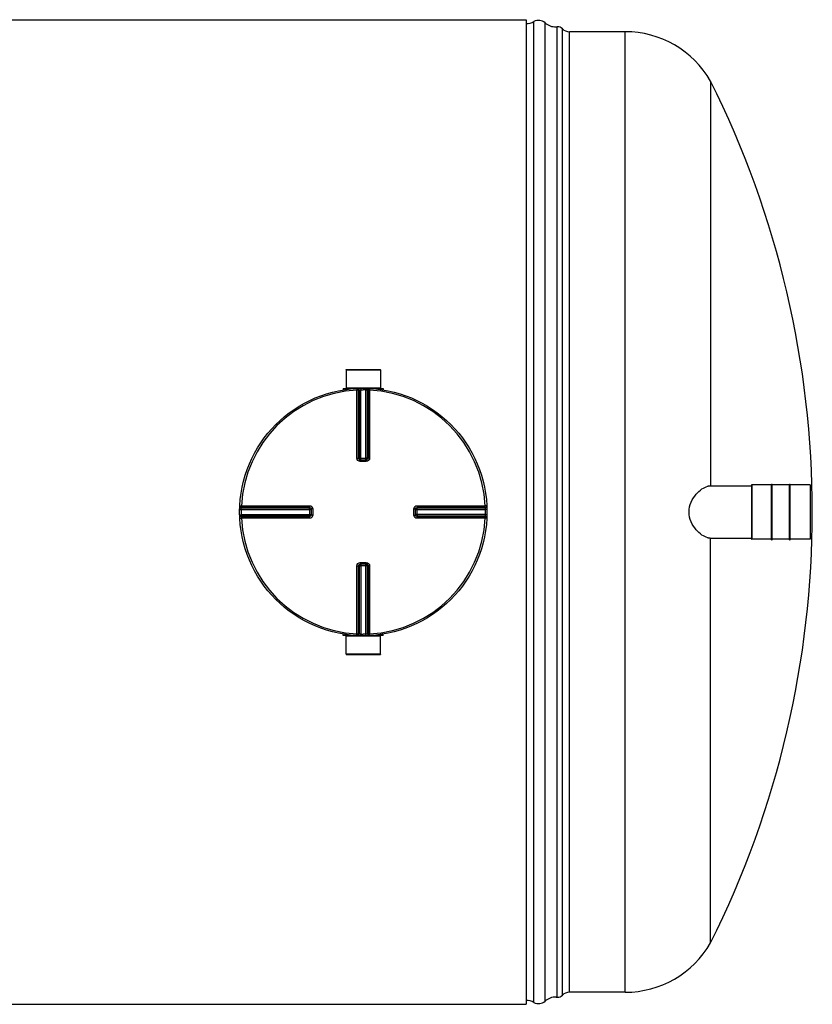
# Model space of a CAD drawing. Header units: millimetres. Extents: x 0 to 420, y 0 to 297.
# Tile 13 of 34: x 208 to 239, y 109 to 148. Entities that reach past the tile are written whole.
import ezdxf

# ---------------------------------------------------------------- set-up
doc = ezdxf.new("R2010")
doc.units = ezdxf.units.MM
doc.header["$LTSCALE"] = 23.1
doc.layers.get('0').update_dxf_attribs({"linetype": 'CONTINUOUS'})
doc.layers.add('AXES_REF', color=7, linetype='CONTINUOUS')
doc.layers.add('SURFACES', color=7, linetype='CONTINUOUS')

msp = doc.modelspace()

# ---------------------------------------------------------------- linework, layer by layer
at = {"color": 7, "linetype": 'Continuous'}
for p, q in [((53.564, 147.921), (227.946, 147.921)), ((227.946, 147.921), (227.946, 108.609)), ((235.315, 145.472), (235.315, 129.304)), ((220.76, 133.939), (222.132, 133.939)), ((220.76, 133.939), (220.763, 133.224)), ((222.132, 133.939), (222.128, 133.224)), ((220.646, 133.192), (221.095, 133.192)), ((220.646, 133.192), (220.646, 133.14)), ((220.763, 133.224), (222.128, 133.224)), ((220.763, 133.224), (220.796, 133.192)), ((221.797, 133.192), (222.245, 133.192)), ((222.128, 133.224), (222.096, 133.192)), ((222.245, 133.192), (222.245, 133.14)), ((221.325, 130.347), (221.319, 130.347)), ((221.325, 130.347), (221.567, 130.347)), ((221.573, 130.347), (221.567, 130.347)), ((236.955, 129.344), (236.955, 127.186)), ((237.754, 129.376), (237.78, 129.376)), ((237.754, 127.153), (237.754, 129.376)), ((237.78, 127.153), (237.78, 129.376)), ((238.469, 129.376), (238.495, 129.376)), ((238.469, 127.153), (238.469, 129.376)), ((238.495, 127.153), (238.495, 129.376)), ((239.295, 129.344), (239.295, 127.186)), ((235.303, 129.305), (236.955, 129.305)), ((219.363, 128.392), (219.363, 128.392)), ((219.363, 128.392), (219.364, 128.386)), ((219.364, 128.386), (219.364, 128.143)), ((223.528, 128.386), (223.528, 128.392)), ((223.528, 128.143), (223.528, 128.386)), ((219.364, 128.143), (219.363, 128.137)), ((219.363, 128.137), (219.363, 128.137)), ((223.528, 128.137), (223.528, 128.143)), ((235.303, 127.225), (236.955, 127.225)), ((235.315, 111.057), (235.315, 127.225)), ((237.754, 127.153), (237.78, 127.153)), ((238.469, 127.153), (238.495, 127.153)), ((221.319, 126.182), (221.325, 126.183)), ((221.567, 126.183), (221.325, 126.183)), ((221.567, 126.183), (221.573, 126.182)), ((220.646, 123.338), (220.646, 123.39)), ((221.095, 123.338), (220.646, 123.338)), ((220.76, 122.59), (220.763, 123.305)), ((220.763, 123.305), (220.796, 123.338)), ((222.128, 123.305), (220.763, 123.305)), ((222.245, 123.338), (221.797, 123.338)), ((222.128, 123.305), (222.096, 123.338)), ((222.132, 122.59), (222.128, 123.305)), ((222.245, 123.338), (222.245, 123.39)), ((222.132, 122.59), (220.76, 122.59)), ((53.564, 108.609), (227.946, 108.609))]:
    msp.add_line(p, q, dxfattribs=at)
at = {"color": 9, "linetype": 'Continuous'}
for p, q in [((221.19, 133.198), (221.193, 133.135)), ((221.193, 130.413), (221.193, 133.135)), ((221.258, 130.412), (221.258, 133.133)), ((221.276, 133.134), (221.276, 130.41)), ((221.339, 133.204), (221.341, 133.14)), ((221.341, 130.347), (221.341, 133.14)), ((221.552, 133.204), (221.551, 133.14)), ((221.551, 130.347), (221.551, 133.14)), ((221.616, 130.41), (221.616, 133.134)), ((221.634, 133.133), (221.634, 130.412)), ((221.702, 133.198), (221.698, 133.135)), ((221.698, 133.135), (221.698, 130.413)), ((221.258, 130.412), (221.276, 130.41)), ((221.324, 130.283), (221.325, 130.347)), ((221.446, 130.283), (221.324, 130.283)), ((221.341, 130.41), (221.551, 130.41)), ((221.567, 130.283), (221.446, 130.283)), ((221.567, 130.283), (221.567, 130.347)), ((221.616, 130.41), (221.634, 130.412)), ((236.961, 129.35), (236.961, 127.179)), ((239.288, 129.35), (239.288, 127.179)), ((216.507, 128.371), (216.57, 128.37)), ((216.507, 128.158), (216.57, 128.16)), ((216.513, 128.52), (216.576, 128.517)), ((216.57, 128.37), (219.364, 128.37)), ((216.57, 128.16), (219.364, 128.16)), ((216.576, 128.517), (219.298, 128.517)), ((216.576, 128.434), (219.3, 128.434)), ((216.577, 128.453), (219.299, 128.453)), ((219.3, 128.434), (219.299, 128.453)), ((219.301, 128.37), (219.301, 128.384)), ((219.301, 128.37), (219.301, 128.16)), ((219.301, 128.16), (219.301, 128.145)), ((219.428, 128.386), (219.364, 128.386)), ((219.428, 128.386), (219.428, 128.143)), ((223.464, 128.386), (223.528, 128.386)), ((223.464, 128.143), (223.464, 128.386)), ((223.528, 128.37), (226.321, 128.37)), ((226.321, 128.16), (223.528, 128.16)), ((223.591, 128.37), (223.591, 128.384)), ((223.591, 128.16), (223.591, 128.37)), ((223.591, 128.16), (223.591, 128.145)), ((223.593, 128.453), (223.592, 128.434)), ((223.592, 128.434), (226.315, 128.434)), ((223.593, 128.453), (226.315, 128.453)), ((223.594, 128.517), (226.316, 128.517)), ((226.379, 128.52), (226.316, 128.517)), ((226.385, 128.371), (226.321, 128.37)), ((226.385, 128.158), (226.321, 128.16)), ((216.513, 128.009), (216.576, 128.012)), ((219.3, 128.095), (216.576, 128.095)), ((219.298, 128.012), (216.576, 128.012)), ((219.299, 128.077), (216.577, 128.077)), ((219.299, 128.077), (219.3, 128.095)), ((219.428, 128.143), (219.364, 128.143)), ((223.464, 128.143), (223.528, 128.143)), ((226.315, 128.095), (223.592, 128.095)), ((223.592, 128.095), (223.593, 128.077)), ((226.315, 128.077), (223.593, 128.077)), ((226.316, 128.012), (223.594, 128.012)), ((226.379, 128.009), (226.316, 128.012)), ((221.324, 126.247), (221.325, 126.183)), ((221.324, 126.247), (221.446, 126.247)), ((221.446, 126.247), (221.567, 126.247)), ((221.567, 126.247), (221.567, 126.183)), ((221.193, 123.395), (221.193, 126.117)), ((221.276, 126.119), (221.258, 126.117)), ((221.258, 123.396), (221.258, 126.117)), ((221.276, 126.119), (221.276, 123.395)), ((221.341, 126.183), (221.341, 123.389)), ((221.551, 126.12), (221.341, 126.12)), ((221.551, 123.389), (221.551, 126.183)), ((221.634, 126.117), (221.616, 126.119)), ((221.616, 123.395), (221.616, 126.119)), ((221.634, 126.117), (221.634, 123.396)), ((221.698, 126.117), (221.698, 123.395)), ((221.19, 123.331), (221.193, 123.395)), ((221.339, 123.326), (221.341, 123.389)), ((221.552, 123.326), (221.551, 123.389)), ((221.702, 123.331), (221.698, 123.395))]:
    msp.add_line(p, q, dxfattribs=at)
at = {"color": 7, "linetype": 'Continuous'}
msp.add_circle((221.446, 128.265), 4.94, dxfattribs=at)
at = {"color": 9, "linetype": 'Continuous'}
for centre, radius, start, end in [((221.446, 128.265), 4.877, 92.9675, 177.0325), ((221.51, 128.266), 4.874, 92.7532, 92.9681), ((221.446, 128.268), 4.873, 88.764, 90), ((221.381, 128.266), 4.874, 87.0319, 87.2468), ((221.446, 128.265), 4.877, 2.9675, 87.0325), ((221.323, 130.463), 0.116, 260.8824, 264.1453), ((221.325, 130.48), 0.133, 264.1297, 267.3759), ((221.318, 132.606), 2.197, 270.2015, 270.435), ((221.574, 132.606), 2.197, 269.565, 269.7941), ((221.55, 130.412), 0.0668, 285.3408, 292.579), ((221.55, 130.412), 0.0667, 292.5652, 299.8139), ((221.443, 128.265), 4.874, 178.7642, 181.2358), ((221.446, 128.2), 4.875, 177.0319, 177.2468), ((223.661, 128.386), 0.133, 174.1297, 177.3759), ((223.644, 128.388), 0.116, 170.8824, 174.1453), ((223.593, 128.369), 0.0668, 157.421, 164.6592), ((223.593, 128.369), 0.0667, 150.1861, 157.4348), ((221.446, 128.2), 4.875, 2.7532, 2.9681), ((221.449, 128.265), 4.874, 358.7642, 1.2358), ((221.446, 128.329), 4.875, 182.7532, 182.9681), ((221.446, 128.265), 4.877, 182.9675, 267.0325), ((219.299, 128.161), 0.0667, 330.1861, 337.4348), ((219.299, 128.161), 0.0668, 337.421, 344.6592), ((219.295, 128.144), 0.0692, 345.0434, 349.8287), ((219.3, 128.16), 0.0655, 344.6659, 348.0155), ((219.296, 128.144), 0.0676, 349.8255, 354.4686), ((221.446, 128.265), 4.877, 272.9675, 357.0325), ((221.446, 128.329), 4.875, 357.0319, 357.2468), ((221.342, 126.117), 0.0667, 112.5652, 119.8139), ((221.342, 126.117), 0.0668, 105.3408, 112.579), ((221.318, 123.923), 2.197, 89.565, 89.7941), ((221.574, 123.923), 2.197, 90.2015, 90.435), ((221.567, 126.049), 0.133, 84.1297, 87.3759), ((221.569, 126.066), 0.116, 80.8824, 84.1453), ((221.51, 128.263), 4.874, 267.0319, 267.2468), ((221.446, 128.261), 4.873, 268.764, 270), ((221.381, 128.263), 4.874, 272.7532, 272.9681)]:
    msp.add_arc(centre, radius, start, end, dxfattribs=at)
at = {"color": 7, "linetype": 'Continuous'}
for centre, radius, start, end in [((236.961, 129.344), 0.0065, 90, 180), ((239.288, 129.344), 0.0065, 0, 90), ((235.317, 128.827), 0.479, 100.8566, 103.3106), ((235.311, 128.86), 0.445, 98.0955, 100.8589), ((235.317, 127.702), 0.479, 256.6885, 259.1424), ((235.311, 127.669), 0.445, 259.1401, 261.9046), ((236.961, 127.186), 0.0065, 180, 270), ((239.288, 127.186), 0.0065, 270, 360)]:
    msp.add_arc(centre, radius, start, end, dxfattribs=at)
at = {"color": 9, "linetype": 'Continuous'}
for points in [[(221.19, 133.198), (221.221, 133.2), (221.258, 133.165), (221.258, 133.133)], [(221.209, 133.199), (221.24, 133.2), (221.276, 133.165), (221.276, 133.134)], [(221.341, 133.14), (221.376, 133.141), (221.411, 133.142), (221.446, 133.141)], [(221.683, 133.199), (221.652, 133.2), (221.616, 133.165), (221.616, 133.134)], [(221.702, 133.198), (221.67, 133.2), (221.634, 133.165), (221.634, 133.133)], [(221.276, 130.41), (221.276, 130.383), (221.301, 130.352), (221.328, 130.347)], [(221.634, 130.412), (221.634, 130.382), (221.603, 130.35), (221.573, 130.347)], [(221.583, 130.354), (221.602, 130.365), (221.616, 130.389), (221.616, 130.41)], [(216.512, 128.502), (216.51, 128.471), (216.545, 128.434), (216.576, 128.434)], [(216.513, 128.52), (216.511, 128.489), (216.546, 128.453), (216.577, 128.453)], [(219.299, 128.453), (219.328, 128.453), (219.361, 128.422), (219.363, 128.392)], [(219.3, 128.434), (219.328, 128.434), (219.358, 128.409), (219.364, 128.383)], [(223.535, 128.402), (223.546, 128.421), (223.57, 128.434), (223.592, 128.434)], [(226.379, 128.52), (226.381, 128.489), (226.346, 128.453), (226.315, 128.453)], [(226.38, 128.502), (226.382, 128.471), (226.347, 128.434), (226.315, 128.434)], [(216.512, 128.027), (216.51, 128.059), (216.545, 128.095), (216.576, 128.095)], [(216.513, 128.009), (216.511, 128.04), (216.546, 128.077), (216.577, 128.077)], [(219.361, 128.126), (219.355, 128.1), (219.325, 128.077), (219.299, 128.077)], [(219.356, 128.127), (219.346, 128.109), (219.322, 128.095), (219.3, 128.095)], [(223.592, 128.095), (223.564, 128.095), (223.534, 128.12), (223.528, 128.147)], [(223.593, 128.077), (223.564, 128.077), (223.531, 128.108), (223.528, 128.137)], [(226.38, 128.027), (226.382, 128.059), (226.347, 128.095), (226.315, 128.095)], [(226.379, 128.009), (226.381, 128.04), (226.346, 128.077), (226.315, 128.077)], [(221.258, 126.117), (221.258, 126.147), (221.289, 126.18), (221.319, 126.182)], [(221.309, 126.175), (221.29, 126.164), (221.276, 126.141), (221.276, 126.119)], [(221.616, 126.119), (221.616, 126.146), (221.591, 126.177), (221.564, 126.183)], [(221.19, 123.331), (221.221, 123.33), (221.258, 123.365), (221.258, 123.396)], [(221.209, 123.33), (221.24, 123.329), (221.276, 123.364), (221.276, 123.395)], [(221.551, 123.389), (221.516, 123.388), (221.481, 123.388), (221.446, 123.389)], [(221.683, 123.33), (221.652, 123.329), (221.616, 123.364), (221.616, 123.395)], [(221.702, 123.331), (221.67, 123.33), (221.634, 123.365), (221.634, 123.396)]]:
    msp.add_open_spline(points, degree=3, dxfattribs=at)
for points, knots in [([(221.258, 133.133), (221.256, 133.134), (221.234, 133.134), (221.213, 133.135), (221.193, 133.135)], [0, 0, 0, 0, 0.109199, 1, 1, 1, 1]), ([(221.276, 133.134), (221.28, 133.135), (221.295, 133.138), (221.31, 133.138), (221.321, 133.138)], [0, 0, 0, 0, 0.258917, 1, 1, 1, 1]), ([(221.551, 133.14), (221.564, 133.14), (221.572, 133.139), (221.605, 133.137), (221.596, 133.136), (221.593, 133.136)], [0, 0, 0, 0, 0.700251, 0.885328, 1, 1, 1, 1]), ([(221.698, 133.135), (221.691, 133.135), (221.669, 133.134), (221.647, 133.136), (221.634, 133.133)], [0, 0, 0, 0, 0.353705, 1, 1, 1, 1]), ([(221.193, 130.413), (221.201, 130.413), (221.223, 130.412), (221.244, 130.413), (221.258, 130.412)], [0, 0, 0, 0, 0.353802, 1, 1, 1, 1]), ([(221.324, 130.283), (221.291, 130.283), (221.222, 130.31), (221.193, 130.379), (221.193, 130.413)], [0, 0, 0, 0, 0.501179, 1, 1, 1, 1]), ([(221.305, 130.348), (221.295, 130.35), (221.268, 130.355), (221.277, 130.382), (221.284, 130.39)], [0, 0, 0, 0, 0.491684, 1, 1, 1, 1]), ([(221.276, 130.41), (221.278, 130.41), (221.294, 130.41), (221.311, 130.41), (221.325, 130.41)], [0, 0, 0, 0, 0.107688, 1, 1, 1, 1]), ([(221.616, 130.41), (221.614, 130.41), (221.597, 130.41), (221.581, 130.41), (221.566, 130.41)], [0, 0, 0, 0, 0.107674, 1, 1, 1, 1]), ([(221.698, 130.413), (221.698, 130.379), (221.67, 130.31), (221.601, 130.283), (221.567, 130.283)], [0, 0, 0, 0, 0.499867, 1, 1, 1, 1]), ([(221.698, 130.413), (221.691, 130.413), (221.669, 130.412), (221.648, 130.413), (221.634, 130.412)], [0, 0, 0, 0, 0.353802, 1, 1, 1, 1]), ([(216.57, 128.37), (216.571, 128.383), (216.572, 128.39), (216.574, 128.423), (216.574, 128.414), (216.574, 128.412)], [0, 0, 0, 0, 0.700251, 0.885328, 1, 1, 1, 1]), ([(216.576, 128.517), (216.576, 128.51), (216.576, 128.488), (216.574, 128.466), (216.577, 128.453)], [0, 0, 0, 0, 0.353705, 1, 1, 1, 1]), ([(219.298, 128.517), (219.298, 128.51), (219.298, 128.488), (219.297, 128.466), (219.299, 128.453)], [0, 0, 0, 0, 0.353799, 1, 1, 1, 1]), ([(219.298, 128.517), (219.331, 128.517), (219.401, 128.489), (219.428, 128.419), (219.428, 128.386)], [0, 0, 0, 0, 0.499925, 1, 1, 1, 1]), ([(219.301, 128.384), (219.301, 128.393), (219.301, 128.399), (219.301, 128.416), (219.301, 128.408), (219.301, 128.405)], [0, 0, 0, 0, 0.693585, 0.792877, 1, 1, 1, 1]), ([(223.464, 128.386), (223.464, 128.419), (223.491, 128.489), (223.561, 128.517), (223.594, 128.517)], [0, 0, 0, 0, 0.501179, 1, 1, 1, 1]), ([(223.53, 128.406), (223.531, 128.416), (223.536, 128.442), (223.564, 128.433), (223.571, 128.427)], [0, 0, 0, 0, 0.491684, 1, 1, 1, 1]), ([(223.591, 128.384), (223.591, 128.392), (223.591, 128.399), (223.591, 128.416), (223.591, 128.408), (223.591, 128.405)], [0, 0, 0, 0, 0.693616, 0.794058, 1, 1, 1, 1]), ([(223.594, 128.517), (223.594, 128.51), (223.594, 128.488), (223.594, 128.466), (223.593, 128.453)], [0, 0, 0, 0, 0.353802, 1, 1, 1, 1]), ([(226.315, 128.453), (226.315, 128.455), (226.315, 128.477), (226.316, 128.498), (226.316, 128.517)], [0, 0, 0, 0, 0.109199, 1, 1, 1, 1]), ([(226.315, 128.434), (226.317, 128.431), (226.319, 128.416), (226.319, 128.401), (226.319, 128.389)], [0, 0, 0, 0, 0.258917, 1, 1, 1, 1]), ([(226.321, 128.16), (226.321, 128.147), (226.32, 128.139), (226.318, 128.106), (226.318, 128.115), (226.318, 128.117)], [0, 0, 0, 0, 0.700251, 0.885328, 1, 1, 1, 1]), ([(216.576, 128.095), (216.575, 128.099), (216.573, 128.114), (216.573, 128.129), (216.573, 128.14)], [0, 0, 0, 0, 0.258917, 1, 1, 1, 1]), ([(216.577, 128.077), (216.577, 128.075), (216.576, 128.053), (216.576, 128.031), (216.576, 128.012)], [0, 0, 0, 0, 0.109199, 1, 1, 1, 1]), ([(219.298, 128.012), (219.298, 128.02), (219.298, 128.041), (219.297, 128.063), (219.299, 128.077)], [0, 0, 0, 0, 0.353802, 1, 1, 1, 1]), ([(219.428, 128.143), (219.428, 128.11), (219.401, 128.041), (219.331, 128.012), (219.298, 128.012)], [0, 0, 0, 0, 0.500075, 1, 1, 1, 1]), ([(219.301, 128.145), (219.301, 128.137), (219.301, 128.131), (219.301, 128.113), (219.301, 128.121), (219.301, 128.124)], [0, 0, 0, 0, 0.693616, 0.794058, 1, 1, 1, 1]), ([(223.594, 128.012), (223.561, 128.012), (223.491, 128.04), (223.464, 128.11), (223.464, 128.143)], [0, 0, 0, 0, 0.499867, 1, 1, 1, 1]), ([(223.591, 128.145), (223.591, 128.137), (223.591, 128.13), (223.591, 128.113), (223.591, 128.121), (223.591, 128.124)], [0, 0, 0, 0, 0.693585, 0.792877, 1, 1, 1, 1]), ([(223.594, 128.012), (223.594, 128.02), (223.594, 128.041), (223.594, 128.063), (223.593, 128.077)], [0, 0, 0, 0, 0.353802, 1, 1, 1, 1]), ([(226.316, 128.012), (226.316, 128.02), (226.315, 128.041), (226.317, 128.063), (226.315, 128.077)], [0, 0, 0, 0, 0.353705, 1, 1, 1, 1]), ([(221.193, 126.117), (221.193, 126.15), (221.222, 126.219), (221.291, 126.247), (221.324, 126.247)], [0, 0, 0, 0, 0.499867, 1, 1, 1, 1]), ([(221.567, 126.247), (221.601, 126.247), (221.67, 126.219), (221.698, 126.15), (221.698, 126.117)], [0, 0, 0, 0, 0.501179, 1, 1, 1, 1]), ([(221.193, 126.117), (221.201, 126.117), (221.223, 126.117), (221.244, 126.116), (221.258, 126.117)], [0, 0, 0, 0, 0.353802, 1, 1, 1, 1]), ([(221.276, 126.119), (221.278, 126.119), (221.294, 126.12), (221.311, 126.12), (221.326, 126.12)], [0, 0, 0, 0, 0.107674, 1, 1, 1, 1]), ([(221.616, 126.119), (221.614, 126.119), (221.597, 126.12), (221.581, 126.12), (221.566, 126.12)], [0, 0, 0, 0, 0.107688, 1, 1, 1, 1]), ([(221.587, 126.181), (221.597, 126.179), (221.623, 126.174), (221.614, 126.147), (221.608, 126.139)], [0, 0, 0, 0, 0.491684, 1, 1, 1, 1]), ([(221.698, 126.117), (221.691, 126.117), (221.669, 126.117), (221.648, 126.116), (221.634, 126.117)], [0, 0, 0, 0, 0.353802, 1, 1, 1, 1]), ([(221.193, 123.395), (221.201, 123.395), (221.223, 123.395), (221.244, 123.393), (221.258, 123.396)], [0, 0, 0, 0, 0.353705, 1, 1, 1, 1]), ([(221.341, 123.389), (221.328, 123.39), (221.32, 123.39), (221.287, 123.393), (221.296, 123.393), (221.298, 123.393)], [0, 0, 0, 0, 0.700251, 0.885328, 1, 1, 1, 1]), ([(221.616, 123.395), (221.612, 123.394), (221.597, 123.392), (221.582, 123.391), (221.571, 123.392)], [0, 0, 0, 0, 0.258917, 1, 1, 1, 1]), ([(221.634, 123.396), (221.636, 123.396), (221.658, 123.395), (221.679, 123.395), (221.698, 123.395)], [0, 0, 0, 0, 0.109199, 1, 1, 1, 1])]:
    msp.add_open_spline(points, degree=3, knots=knots, dxfattribs=at)
at = {"color": 7, "linetype": 'Continuous'}
for points, knots in [([(234.457, 128.265), (234.457, 128.4), (234.516, 128.661), (234.716, 128.969), (234.949, 129.184), (235.123, 129.273), (235.207, 129.293)], [0, 0, 0, 0, 0.302169, 0.574559, 0.808473, 1, 1, 1, 1]), ([(235.207, 127.236), (235.123, 127.256), (234.949, 127.346), (234.716, 127.56), (234.516, 127.869), (234.457, 128.129), (234.457, 128.265)], [0, 0, 0, 0, 0.191528, 0.425442, 0.697832, 1, 1, 1, 1])]:
    msp.add_open_spline(points, degree=3, knots=knots, dxfattribs=at)
for points in [[(235.248, 129.301), (235.266, 129.303), (235.284, 129.305), (235.303, 129.305)], [(235.303, 127.225), (235.284, 127.225), (235.266, 127.226), (235.248, 127.229)]]:
    msp.add_open_spline(points, degree=3, dxfattribs=at)
at = {"layer": 'AXES_REF', "color": 7, "linetype": 'Continuous'}
for p, q in [((220.763, 133.952), (222.128, 133.952)), ((220.763, 133.939), (220.763, 133.952)), ((222.128, 133.939), (222.128, 133.952)), ((237.754, 129.35), (236.961, 129.35)), ((238.469, 129.35), (237.78, 129.35)), ((239.288, 129.35), (238.495, 129.35)), ((237.754, 127.179), (236.961, 127.179)), ((238.469, 127.179), (237.78, 127.179)), ((239.288, 127.179), (238.495, 127.179)), ((220.763, 122.59), (220.763, 122.577)), ((220.763, 122.577), (222.128, 122.577)), ((222.128, 122.59), (222.128, 122.577))]:
    msp.add_line(p, q, dxfattribs=at)
at = {"layer": 'SURFACES', "color": 9, "linetype": 'Continuous'}
for p, q in [((228.261, 108.683), (228.261, 147.846)), ((228.709, 108.733), (228.709, 147.796)), ((229.399, 108.973), (229.399, 147.557)), ((229.677, 109.09), (229.677, 147.44)), ((231.904, 109.09), (231.904, 147.44))]:
    msp.add_line(p, q, dxfattribs=at)
at = {"layer": 'SURFACES', "color": 7, "linetype": 'Continuous'}
for p, q in [((229.145, 147.632), (229.193, 147.634)), ((229.193, 108.895), (229.193, 147.634)), ((231.904, 147.44), (229.677, 147.44)), ((229.145, 108.898), (229.193, 108.895)), ((231.904, 109.09), (229.677, 109.09))]:
    msp.add_line(p, q, dxfattribs=at)
for centre, radius, start, end in [((227.946, 148.415), 0.65, 270, 298.955), ((228.449, 147.505), 0.39, 48.3599, 118.955), ((229.141, 148.282), 0.65, 228.3527, 270.3563), ((229.213, 147.375), 0.26, 44.427, 94.4392), ((229.677, 147.83), 0.39, 224.427, 270), ((231.904, 143.501), 3.939, 30.0318, 90), ((200.925, 128.265), 38.454, 333.4179, 26.5821), ((231.904, 113.029), 3.939, 270, 329.9682), ((229.141, 108.248), 0.65, 89.6437, 131.6473), ((229.213, 109.155), 0.26, 265.5608, 315.573), ((229.677, 108.7), 0.39, 90, 135.573), ((227.946, 108.115), 0.65, 61.045, 90), ((228.449, 109.025), 0.39, 241.045, 311.6401)]:
    msp.add_arc(centre, radius, start, end, dxfattribs=at)

doc.saveas('drawing.dxf')
